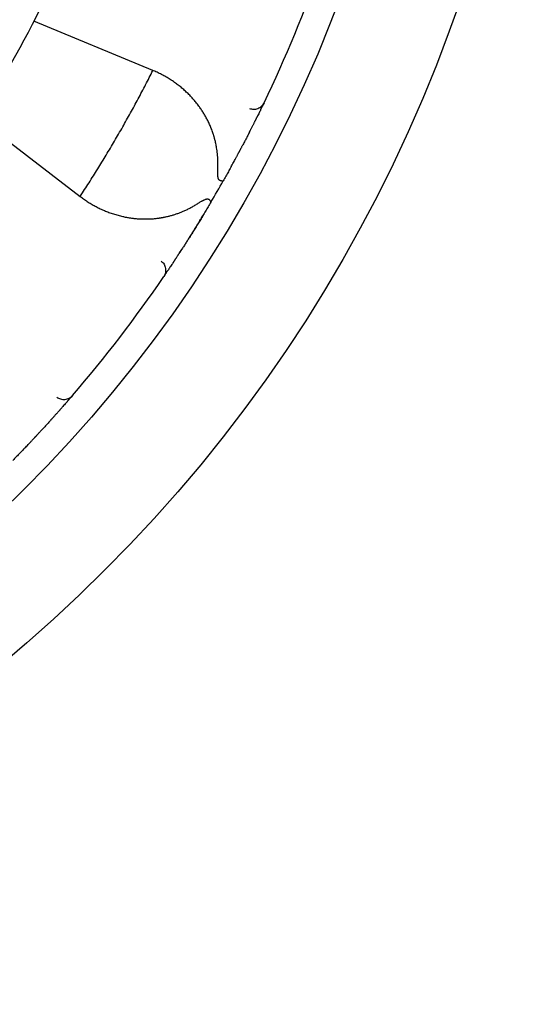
# Model space of a CAD drawing. Header units: millimetres. Extents: x 8 to 428, y 12 to 219.
# Tile 26 of 57: x 245 to 254, y 167 to 184. Entities that reach past the tile are written whole.
import ezdxf

# ---------------------------------------------------------------- set-up
doc = ezdxf.new("R2010")
doc.units = ezdxf.units.MM

msp = doc.modelspace()

# ---------------------------------------------------------------- linework, layer by layer
at = {"color": 7, "linetype": 'Continuous', "lineweight": 30}
for p, q in [((247.224, 183.347), (245.139, 184.211)), ((247.237, 183.342), (247.224, 183.347)), ((249.145, 182.721), (249.146, 182.723)), ((249.174, 182.781), (249.159, 182.75)), ((244.159, 182.513), (245.949, 181.139)), ((249.049, 182.524), (249.049, 182.525)), ((248.802, 182.041), (248.803, 182.043)), ((245.949, 181.139), (245.961, 181.131)), ((247.868, 180.424), (247.869, 180.426)), ((247.574, 179.97), (247.574, 179.971)), ((247.434, 179.762), (247.415, 179.733)), ((247.451, 179.787), (247.452, 179.789)), ((245.815, 177.648), (245.792, 177.622)), ((245.771, 177.597), (245.772, 177.599)), ((245.627, 177.432), (245.628, 177.434)), ((245.263, 177.03), (245.265, 177.032))]:
    msp.add_line(p, q, dxfattribs=at)
for radius in [26, 24]:
    msp.add_circle((228, 192.974), radius, dxfattribs=at)
for radius, start, end in [(23.5, 334.2948, 340.7052), (19.25, 326.3481, 333.6519), (23.5, 329.4747, 330.5253), (23.5, 319.2948, 325.7052)]:
    msp.add_arc((228, 192.974), radius, start, end, dxfattribs=at)
for points, knots in [([(245.949, 181.139), (246.002, 181.219), (246.106, 181.379), (246.258, 181.62), (246.407, 181.864), (246.553, 182.109), (246.695, 182.355), (246.833, 182.602), (246.967, 182.848), (247.098, 183.097), (247.182, 183.264), (247.224, 183.347)], [0, 0, 0, 0, 0.112, 0.224, 0.336, 0.448, 0.56, 0.67, 0.78, 0.89, 1, 1, 1, 1]), ([(248.364, 181.632), (248.365, 181.651), (248.366, 181.689), (248.366, 181.745), (248.364, 181.801), (248.36, 181.857), (248.354, 181.914), (248.345, 181.977), (248.333, 182.046), (248.32, 182.103), (248.31, 182.14), (248.305, 182.159), (248.3, 182.179), (248.294, 182.198), (248.288, 182.217), (248.276, 182.255), (248.256, 182.31), (248.227, 182.381), (248.195, 182.451), (248.167, 182.507), (248.143, 182.549), (248.126, 182.579), (248.108, 182.608), (248.089, 182.638), (248.07, 182.667), (248.05, 182.695), (248.02, 182.737), (247.979, 182.79), (247.926, 182.853), (247.87, 182.913), (247.811, 182.97), (247.75, 183.026), (247.686, 183.078), (247.619, 183.128), (247.548, 183.177), (247.473, 183.224), (247.397, 183.267), (247.318, 183.306), (247.264, 183.33), (247.237, 183.342)], [0, 0, 0, 0, 0.021827, 0.04386, 0.066127, 0.088659, 0.11148, 0.135066, 0.166902, 0.19919, 0.20773, 0.216306, 0.224919, 0.23357, 0.242261, 0.250992, 0.284746, 0.318833, 0.353305, 0.38821, 0.404037, 0.419965, 0.435998, 0.452141, 0.468397, 0.484771, 0.501265, 0.540543, 0.580015, 0.619727, 0.659725, 0.700052, 0.74075, 0.780876, 0.824657, 0.868414, 0.912194, 0.956041, 1, 1, 1, 1]), ([(248.918, 182.683), (248.929, 182.679), (248.952, 182.671), (248.989, 182.667), (249.028, 182.67), (249.066, 182.68), (249.101, 182.698), (249.132, 182.722), (249.157, 182.75), (249.169, 182.771), (249.174, 182.781)], [0, 0, 0, 0, 0.11712, 0.240744, 0.369119, 0.500008, 0.630896, 0.759267, 0.882887, 1, 1, 1, 1]), ([(249.117, 182.663), (249.115, 182.659), (249.109, 182.646), (249.097, 182.621), (249.08, 182.588), (249.064, 182.556), (249.053, 182.533), (249.049, 182.524)], [0, 0, 0, 0, 0.116358, 0.357165, 0.59687, 0.835947, 1, 1, 1, 1]), ([(249.116, 182.662), (249.117, 182.664), (249.119, 182.668), (249.122, 182.674), (249.125, 182.68), (249.128, 182.686), (249.13, 182.69), (249.132, 182.694), (249.134, 182.699), (249.137, 182.704), (249.14, 182.71), (249.143, 182.716), (249.144, 182.719), (249.145, 182.721)], [0, 0, 0, 0, 0.08737, 0.202336, 0.303877, 0.392077, 0.466998, 0.534829, 0.613064, 0.702786, 0.804013, 0.916772, 1, 1, 1, 1]), ([(249.159, 182.75), (249.159, 182.749), (249.158, 182.748), (249.155, 182.741), (249.151, 182.732), (249.147, 182.724), (249.145, 182.721)], [0, 0, 0, 0, 0.273352, 0.545274, 0.816306, 1, 1, 1, 1]), ([(248.918, 182.265), (248.918, 182.265), (248.918, 182.266), (248.919, 182.267), (248.92, 182.27), (248.923, 182.275), (248.926, 182.282), (248.931, 182.291), (248.937, 182.303), (248.945, 182.319), (248.955, 182.338), (248.966, 182.359), (248.977, 182.381), (248.988, 182.402), (248.998, 182.422), (249.007, 182.44), (249.015, 182.456), (249.022, 182.47), (249.028, 182.483), (249.034, 182.495), (249.039, 182.504), (249.044, 182.514), (249.047, 182.521), (249.049, 182.524)], [0, 0, 0, 0, 0.004813, 0.012086, 0.026786, 0.04544, 0.068345, 0.099128, 0.130894, 0.189903, 0.251823, 0.329291, 0.410799, 0.496364, 0.573013, 0.645087, 0.711794, 0.773152, 0.829174, 0.879012, 0.923842, 0.965498, 1, 1, 1, 1]), ([(248.919, 182.267), (248.918, 182.266), (248.908, 182.246), (248.887, 182.205), (248.856, 182.144), (248.827, 182.089), (248.809, 182.054), (248.802, 182.041)], [0, 0, 0, 0, 0.020257, 0.293166, 0.565967, 0.839199, 1, 1, 1, 1]), ([(248.596, 181.657), (248.609, 181.683), (248.637, 181.733), (248.668, 181.79), (248.689, 181.83), (248.7, 181.85), (248.71, 181.869), (248.719, 181.885), (248.725, 181.897), (248.73, 181.907), (248.735, 181.915), (248.739, 181.922), (248.743, 181.93), (248.747, 181.938), (248.752, 181.947), (248.758, 181.958), (248.765, 181.971), (248.773, 181.987), (248.782, 182.004), (248.792, 182.023), (248.799, 182.035), (248.802, 182.041)], [0, 0, 0, 0, 0.192601, 0.383577, 0.44279, 0.496924, 0.544967, 0.586925, 0.622808, 0.644724, 0.66396, 0.683893, 0.705235, 0.726894, 0.749573, 0.777668, 0.815259, 0.859134, 0.905635, 0.95439, 1, 1, 1, 1]), ([(248.396, 181.42), (248.394, 181.421), (248.39, 181.423), (248.384, 181.428), (248.38, 181.435), (248.376, 181.443), (248.373, 181.451), (248.37, 181.46), (248.368, 181.47), (248.366, 181.481), (248.364, 181.496), (248.363, 181.516), (248.362, 181.541), (248.362, 181.568), (248.362, 181.599), (248.363, 181.621), (248.364, 181.632)], [0, 0, 0, 0, 0.036931, 0.076253, 0.118922, 0.165689, 0.206446, 0.250416, 0.297777, 0.34867, 0.403209, 0.499354, 0.606956, 0.726189, 0.857175, 1, 1, 1, 1]), ([(248.599, 181.664), (248.596, 181.659), (248.58, 181.629), (248.548, 181.572), (248.504, 181.493), (248.474, 181.439), (248.458, 181.411)], [0, 0, 0, 0, 0.056939, 0.369929, 0.684082, 1, 1, 1, 1]), ([(248.458, 181.411), (248.457, 181.41), (248.455, 181.408), (248.446, 181.407), (248.436, 181.409), (248.426, 181.411), (248.416, 181.413), (248.407, 181.416), (248.401, 181.418), (248.397, 181.419), (248.396, 181.42)], [0, 0, 0, 0, 0.210644, 0.396845, 0.558586, 0.695852, 0.808634, 0.896921, 0.960709, 1, 1, 1, 1]), ([(245.961, 181.131), (245.982, 181.115), (246.025, 181.083), (246.092, 181.039), (246.16, 180.997), (246.23, 180.959), (246.302, 180.923), (246.376, 180.889), (246.453, 180.859), (246.532, 180.831), (246.613, 180.807), (246.677, 180.791), (246.723, 180.781), (246.751, 180.775), (246.779, 180.77), (246.807, 180.765), (246.835, 180.761), (246.864, 180.757), (246.908, 180.752), (246.969, 180.746), (247.046, 180.743), (247.123, 180.743), (247.197, 180.746), (247.267, 180.751), (247.318, 180.758), (247.352, 180.763), (247.37, 180.766), (247.387, 180.769), (247.405, 180.772), (247.422, 180.775), (247.453, 180.781), (247.496, 180.791), (247.553, 180.806), (247.608, 180.823), (247.663, 180.841), (247.718, 180.862), (247.773, 180.885), (247.831, 180.912), (247.89, 180.942), (247.948, 180.974), (247.986, 180.998), (248.005, 181.01)], [0, 0, 0, 0, 0.039965, 0.079839, 0.119654, 0.159444, 0.199243, 0.239086, 0.279683, 0.321257, 0.362469, 0.403365, 0.417074, 0.430754, 0.444408, 0.458037, 0.471644, 0.48523, 0.498797, 0.535312, 0.571257, 0.606672, 0.641604, 0.671982, 0.702056, 0.709887, 0.7177, 0.725495, 0.733274, 0.741037, 0.748785, 0.773942, 0.798781, 0.823327, 0.847607, 0.871648, 0.894969, 0.921756, 0.94816, 0.974225, 1, 1, 1, 1]), ([(248.005, 181.01), (248.014, 181.016), (248.03, 181.026), (248.055, 181.041), (248.073, 181.052), (248.086, 181.059), (248.094, 181.063), (248.101, 181.067), (248.108, 181.071), (248.115, 181.074), (248.126, 181.079), (248.14, 181.085), (248.158, 181.091), (248.171, 181.094), (248.183, 181.095), (248.191, 181.094), (248.199, 181.092), (248.203, 181.09), (248.205, 181.088)], [0, 0, 0, 0, 0.131925, 0.252999, 0.36328, 0.403669, 0.442411, 0.479512, 0.51498, 0.548826, 0.58106, 0.674241, 0.756785, 0.829363, 0.877857, 0.921894, 0.962266, 1, 1, 1, 1]), ([(248.243, 181.038), (248.227, 181.012), (248.196, 180.958), (248.149, 180.88), (248.103, 180.804), (248.058, 180.73), (248.014, 180.657), (247.97, 180.587), (247.927, 180.518), (247.886, 180.452), (247.846, 180.389), (247.807, 180.328), (247.77, 180.27), (247.735, 180.215), (247.701, 180.163), (247.668, 180.113), (247.637, 180.066), (247.609, 180.023), (247.589, 179.993), (247.579, 179.978), (247.578, 179.976)], [0, 0, 0, 0, 0.058823, 0.117323, 0.175612, 0.233802, 0.292007, 0.350342, 0.408918, 0.467327, 0.525427, 0.583331, 0.641153, 0.699008, 0.75701, 0.815272, 0.873632, 0.93169, 0.989561, 1, 1, 1, 1]), ([(248.243, 181.038), (248.243, 181.04), (248.244, 181.042), (248.242, 181.048), (248.238, 181.055), (248.234, 181.06), (248.231, 181.064), (248.227, 181.068), (248.222, 181.074), (248.214, 181.08), (248.208, 181.086), (248.205, 181.088)], [0, 0, 0, 0, 0.1605731, 0.3211047, 0.4815947, 0.5563232, 0.6282121, 0.6972637, 0.7634805, 0.8873849, 1, 1, 1, 1]), ([(247.869, 180.426), (247.873, 180.432), (247.88, 180.444), (247.891, 180.461), (247.901, 180.477), (247.911, 180.492), (247.919, 180.505), (247.926, 180.516), (247.932, 180.527), (247.939, 180.537), (247.946, 180.549), (247.954, 180.561), (247.963, 180.576), (247.973, 180.592), (247.984, 180.61), (247.997, 180.63), (248.01, 180.653), (248.026, 180.677), (248.042, 180.704), (248.06, 180.733), (248.079, 180.764), (248.092, 180.785), (248.098, 180.797)], [0, 0, 0, 0, 0.044787, 0.092743, 0.138518, 0.181882, 0.219352, 0.250062, 0.274536, 0.306801, 0.339042, 0.372466, 0.410704, 0.454777, 0.504041, 0.558567, 0.618768, 0.684734, 0.755152, 0.831165, 0.91278, 1, 1, 1, 1]), ([(247.574, 179.971), (247.577, 179.975), (247.583, 179.983), (247.59, 179.994), (247.598, 180.007), (247.607, 180.021), (247.617, 180.035), (247.627, 180.05), (247.637, 180.066), (247.651, 180.087), (247.666, 180.11), (247.684, 180.137), (247.698, 180.159), (247.708, 180.174), (247.714, 180.184), (247.72, 180.193), (247.726, 180.202), (247.73, 180.208), (247.732, 180.212), (247.733, 180.213), (247.733, 180.213), (247.733, 180.213)], [0, 0, 0, 0, 0.045257, 0.099684, 0.161061, 0.23076, 0.291376, 0.357154, 0.428112, 0.503456, 0.613836, 0.71738, 0.81407, 0.84854, 0.882026, 0.914525, 0.945003, 0.969459, 0.987909, 0.995185, 1, 1, 1, 1]), ([(247.371, 180.005), (247.38, 179.997), (247.399, 179.981), (247.421, 179.951), (247.438, 179.916), (247.448, 179.878), (247.45, 179.838), (247.445, 179.8), (247.433, 179.764), (247.421, 179.743), (247.415, 179.733)], [0, 0, 0, 0, 0.117113, 0.240732, 0.369104, 0.499992, 0.630881, 0.759256, 0.88288, 1, 1, 1, 1]), ([(247.574, 179.971), (247.569, 179.962), (247.555, 179.941), (247.535, 179.911), (247.514, 179.881), (247.499, 179.858), (247.491, 179.846), (247.488, 179.842)], [0, 0, 0, 0, 0.162916, 0.400823, 0.639394, 0.879101, 1, 1, 1, 1]), ([(247.452, 179.789), (247.45, 179.786), (247.445, 179.778), (247.44, 179.77), (247.435, 179.764), (247.435, 179.763), (247.434, 179.762)], [0, 0, 0, 0, 0.175504, 0.449233, 0.723883, 1, 1, 1, 1]), ([(247.452, 179.789), (247.453, 179.79), (247.456, 179.794), (247.459, 179.799), (247.463, 179.805), (247.468, 179.812), (247.472, 179.818), (247.477, 179.826), (247.483, 179.834), (247.487, 179.84), (247.489, 179.843)], [0, 0, 0, 0, 0.083803, 0.198447, 0.315469, 0.435036, 0.563215, 0.701291, 0.85157, 1, 1, 1, 1]), ([(245.541, 177.62), (245.551, 177.613), (245.571, 177.6), (245.606, 177.586), (245.644, 177.579), (245.684, 177.579), (245.723, 177.587), (245.758, 177.602), (245.79, 177.622), (245.807, 177.64), (245.815, 177.648)], [0, 0, 0, 0, 0.1171196, 0.2407437, 0.3691188, 0.5000077, 0.6308956, 0.7592675, 0.8828866, 1, 1, 1, 1]), ([(245.728, 177.549), (245.725, 177.545), (245.716, 177.535), (245.698, 177.514), (245.674, 177.486), (245.65, 177.459), (245.633, 177.44), (245.627, 177.432)], [0, 0, 0, 0, 0.116358, 0.357165, 0.596869, 0.835947, 1, 1, 1, 1]), ([(245.728, 177.548), (245.729, 177.549), (245.732, 177.553), (245.737, 177.558), (245.741, 177.564), (245.745, 177.568), (245.748, 177.572), (245.752, 177.575), (245.755, 177.579), (245.759, 177.584), (245.763, 177.589), (245.767, 177.593), (245.77, 177.596), (245.771, 177.597)], [0, 0, 0, 0, 0.08737, 0.202336, 0.303877, 0.392077, 0.466998, 0.534829, 0.613064, 0.702786, 0.804013, 0.916772, 1, 1, 1, 1]), ([(245.792, 177.622), (245.791, 177.621), (245.79, 177.62), (245.785, 177.614), (245.779, 177.607), (245.773, 177.6), (245.771, 177.597)], [0, 0, 0, 0, 0.273352, 0.545274, 0.816306, 1, 1, 1, 1]), ([(245.434, 177.216), (245.434, 177.216), (245.434, 177.216), (245.435, 177.218), (245.437, 177.22), (245.44, 177.224), (245.446, 177.23), (245.453, 177.238), (245.462, 177.248), (245.474, 177.261), (245.488, 177.277), (245.504, 177.294), (245.52, 177.313), (245.536, 177.331), (245.551, 177.347), (245.564, 177.362), (245.576, 177.375), (245.587, 177.388), (245.596, 177.398), (245.605, 177.408), (245.612, 177.416), (245.619, 177.424), (245.624, 177.43), (245.627, 177.432)], [0, 0, 0, 0, 0.004813, 0.012086, 0.026786, 0.04544, 0.068345, 0.099128, 0.130894, 0.189903, 0.251823, 0.329291, 0.410799, 0.496364, 0.573013, 0.645087, 0.711794, 0.773152, 0.829174, 0.879012, 0.923842, 0.965498, 1, 1, 1, 1]), ([(245.435, 177.218), (245.434, 177.217), (245.419, 177.2), (245.388, 177.166), (245.342, 177.115), (245.3, 177.07), (245.273, 177.041), (245.263, 177.03)], [0, 0, 0, 0, 0.020257, 0.293166, 0.565967, 0.839199, 1, 1, 1, 1]), ([(244.965, 176.713), (244.985, 176.733), (245.024, 176.774), (245.069, 176.822), (245.099, 176.855), (245.116, 176.872), (245.13, 176.887), (245.142, 176.9), (245.152, 176.911), (245.16, 176.919), (245.166, 176.925), (245.171, 176.931), (245.177, 176.938), (245.184, 176.944), (245.191, 176.952), (245.199, 176.961), (245.209, 176.972), (245.221, 176.985), (245.235, 176.999), (245.249, 177.014), (245.259, 177.025), (245.263, 177.03)], [0, 0, 0, 0, 0.192601, 0.383577, 0.44279, 0.496924, 0.544967, 0.586925, 0.622808, 0.644724, 0.66396, 0.683893, 0.705235, 0.726894, 0.749573, 0.777668, 0.815259, 0.859134, 0.905635, 0.95439, 1, 1, 1, 1]), ([(244.97, 176.718), (244.966, 176.714), (244.942, 176.689), (244.897, 176.642), (244.834, 176.577), (244.79, 176.533), (244.769, 176.51)], [0, 0, 0, 0, 0.056939, 0.369929, 0.684082, 1, 1, 1, 1])]:
    msp.add_open_spline(points, degree=3, knots=knots, dxfattribs=at)

doc.saveas('drawing.dxf')
